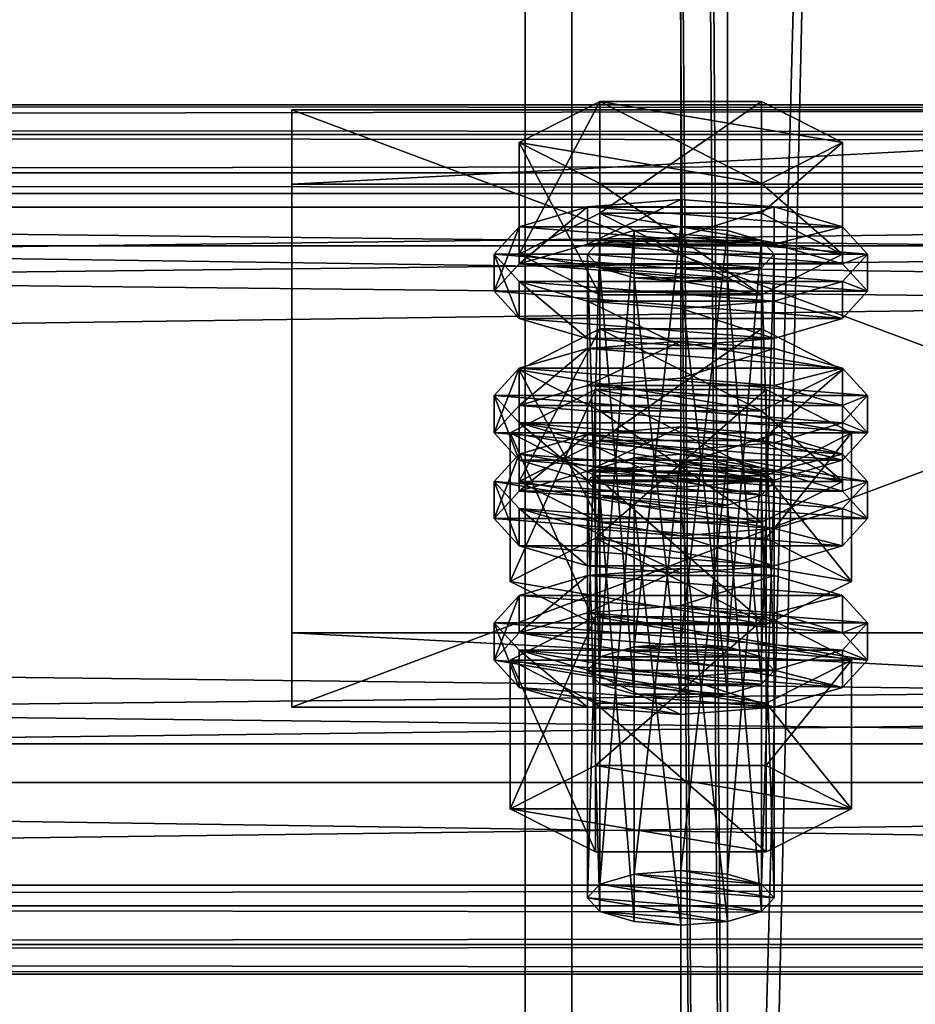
# Model space of a CAD drawing. Header units: millimetres. Extents: x 60485 to 71303, y 100 to 16900.
# Tile 215 of 256: x 63138 to 63195, y 7031 to 7095. Entities that reach past the tile are written whole.
import ezdxf

# ---------------------------------------------------------------- set-up
doc = ezdxf.new("R2010")
doc.units = ezdxf.units.MM
for name, color, linetype in [('13', 7, 'Continuous'), ('3', 7, 'Continuous'), ('4', 7, 'Continuous'), ('6', 7, 'Continuous'), ('9', 7, 'Continuous')]:
    doc.layers.add(name, color=color, linetype=linetype)

msp = doc.modelspace()

# ---------------------------------------------------------------- meshes
at = {"layer": '13', "color": 20}
mesh = msp.add_polyface(dxfattribs=at)
corners = [(63174.804, 7067.506, 5216.005), (63185.196, 7074.678, 5218.198), (63174.804, 7074.678, 5218.198), (63174, 7052.717, 5168.61), (63174.804, 7080.37, 5173.927), (63174, 7079.493, 5176.796), (63174.804, 7053.594, 5165.741), (63177, 7081.013, 5171.827), (63177, 7054.236, 5163.641), (63180, 7081.248, 5171.058), (63177, 7077.974, 5181.765), (63183, 7077.974, 5181.765), (63180, 7077.739, 5182.534), (63174.804, 7078.616, 5179.665), (63185.196, 7078.616, 5179.665), (63186, 7079.493, 5176.796), (63185.196, 7080.37, 5173.927), (63169.608, 7079.493, 5176.796), (63174.804, 7082.125, 5168.19), (63174.804, 7089.297, 5170.382), (63169.608, 7086.666, 5178.989), (63185.196, 7089.297, 5170.382), (63185.196, 7076.862, 5185.403), (63174.804, 7076.862, 5185.403), (63174.804, 7084.034, 5187.596), (63185.196, 7084.034, 5187.596), (63168, 7077.103, 5176.065), (63169.608, 7078.857, 5170.328), (63169.608, 7081.248, 5171.058), (63168, 7079.493, 5176.796), (63174, 7080.141, 5166.127), (63174, 7082.532, 5166.858), (63180, 7080.611, 5164.59), (63180, 7083.002, 5165.321), (63180, 7073.594, 5187.541), (63174, 7074.064, 5186.004), (63174, 7076.455, 5186.734), (63180, 7075.985, 5188.272), (63169.608, 7075.348, 5181.803), (63169.608, 7077.739, 5182.534), (63190.392, 7078.857, 5170.328), (63192, 7077.103, 5176.065), (63190.392, 7075.348, 5181.803), (63186, 7074.064, 5186.004), (63186, 7076.455, 5186.734), (63190.392, 7077.739, 5182.534), (63192, 7079.493, 5176.796), (63190.392, 7081.248, 5171.058), (63174, 7071.04, 5163.345), (63180, 7073.901, 5162.538), (63174, 7073.431, 5164.076), (63186, 7073.431, 5164.076)]
mesh.append_faces([[corners[k] for k in face] for face in [(0, 1, 2, 2), (3, 4, 5, 5), (6, 7, 4, 4), (8, 9, 7, 7), (10, 11, 12, 12), (17, 19, 20, 20), (18, 21, 19, 19), (23, 20, 24, 24), (22, 17, 23, 23), (20, 25, 24, 24), (26, 28, 29, 29), (27, 31, 28, 28), (30, 33, 31, 31), (34, 36, 37, 37), (35, 39, 36, 36), (38, 29, 39, 39), (43, 35, 34, 34), (36, 44, 37, 37), (48, 49, 50, 50), (51, 50, 49, 49)]], dxfattribs={"vtx0": -1, "color": 20})
mesh.append_faces([[corners[k] for k in face] for face in [(11, 10, 13, 13), (14, 13, 5, 5), (15, 5, 4, 4), (16, 4, 7, 7), (22, 18, 17, 17), (25, 20, 19, 19), (40, 30, 27, 27), (41, 27, 26, 26), (42, 26, 38, 38), (43, 38, 35, 35), (44, 36, 39, 39), (45, 39, 29, 29), (46, 29, 28, 28), (47, 28, 31, 31)]], dxfattribs={"vtx0": -1, "vtx2": -1, "vtx3": -1, "color": 20})
mesh.append_faces([[corners[k] for k in face] for face in [(17, 18, 19, 19), (22, 23, 24, 24), (23, 17, 20, 20), (26, 27, 28, 28), (27, 30, 31, 31), (30, 32, 33, 33), (34, 35, 36, 36), (35, 38, 39, 39), (38, 26, 29, 29)]], dxfattribs={"vtx2": -1, "vtx3": -1, "color": 20})
mesh = msp.add_polyface(dxfattribs=at)
corners = [(63190.392, 7072.047, 5226.804), (63174.804, 7074.678, 5218.198), (63185.196, 7074.678, 5218.198), (63180, 7054.471, 5162.872), (63183, 7081.013, 5171.827), (63180, 7081.248, 5171.058), (63183, 7054.236, 5163.641), (63185.196, 7080.37, 5173.927), (63185.196, 7053.594, 5165.741), (63186, 7079.493, 5176.796), (63183, 7077.974, 5181.765), (63174.804, 7078.616, 5179.665), (63185.196, 7078.616, 5179.665), (63174, 7079.493, 5176.796), (63174.804, 7080.37, 5173.927), (63177, 7081.013, 5171.827), (63174.804, 7082.125, 5168.19), (63185.196, 7082.125, 5168.19), (63185.196, 7089.297, 5170.382), (63190.392, 7079.493, 5176.796), (63190.392, 7086.666, 5178.989), (63185.196, 7076.862, 5185.403), (63185.196, 7084.034, 5187.596), (63174.804, 7084.034, 5187.596), (63174.804, 7089.297, 5170.382), (63180, 7080.611, 5164.59), (63186, 7080.141, 5166.127), (63186, 7082.532, 5166.858), (63180, 7083.002, 5165.321), (63190.392, 7078.857, 5170.328), (63190.392, 7081.248, 5171.058), (63192, 7077.103, 5176.065), (63192, 7079.493, 5176.796), (63190.392, 7075.348, 5181.803), (63190.392, 7077.739, 5182.534), (63186, 7074.064, 5186.004), (63186, 7076.455, 5186.734), (63180, 7073.594, 5187.541), (63180, 7075.985, 5188.272), (63174, 7080.141, 5166.127), (63169.608, 7078.857, 5170.328), (63168, 7077.103, 5176.065), (63169.608, 7075.348, 5181.803), (63169.608, 7077.739, 5182.534), (63168, 7079.493, 5176.796), (63169.608, 7081.248, 5171.058), (63174, 7082.532, 5166.858), (63180, 7071.51, 5161.807), (63186, 7073.431, 5164.076), (63180, 7073.901, 5162.538), (63190.392, 7072.147, 5168.276), (63174, 7073.431, 5164.076)]
mesh.append_faces([[corners[k] for k in face] for face in [(0, 1, 2, 2), (3, 4, 5, 5), (6, 7, 4, 4), (8, 9, 7, 7), (7, 5, 4, 4), (17, 20, 18, 18), (19, 22, 20, 20), (21, 23, 22, 22), (16, 19, 17, 17), (20, 24, 18, 18), (25, 27, 28, 28), (26, 30, 27, 27), (29, 32, 30, 30), (31, 34, 32, 32), (33, 36, 34, 34), (35, 38, 36, 36), (39, 26, 25, 25), (27, 46, 28, 28), (47, 48, 49, 49)]], dxfattribs={"vtx0": -1, "color": 20})
mesh.append_faces([[corners[k] for k in face] for face in [(10, 11, 12, 12), (12, 13, 9, 9), (9, 14, 7, 7), (19, 16, 21, 21), (22, 24, 20, 20), (26, 39, 29, 29), (29, 40, 31, 31), (31, 41, 33, 33), (33, 42, 35, 35), (36, 43, 34, 34), (34, 44, 32, 32), (32, 45, 30, 30), (30, 46, 27, 27), (50, 51, 48, 48)]], dxfattribs={"vtx0": -1, "vtx1": -1, "color": 20})
mesh.append_faces([[corners[k] for k in face] for face in [(7, 15, 5, 5)]], dxfattribs={"vtx0": -1, "vtx2": -1, "vtx3": -1, "color": 20})
mesh.append_faces([[corners[k] for k in face] for face in [(16, 17, 18, 18), (17, 19, 20, 20), (19, 21, 22, 22), (25, 26, 27, 27), (26, 29, 30, 30), (29, 31, 32, 32), (31, 33, 34, 34), (33, 35, 36, 36), (35, 37, 38, 38)]], dxfattribs={"vtx2": -1, "vtx3": -1, "color": 20})
mesh = msp.add_polyface(dxfattribs=at)
corners = [(63186, 7064.875, 5224.612), (63174.804, 7065.752, 5221.743), (63177, 7066.394, 5219.642), (63169.608, 7064.875, 5224.612), (63174.804, 7067.506, 5216.005), (63174.804, 7074.678, 5218.198), (63169.608, 7072.047, 5226.804), (63185.196, 7062.243, 5233.218), (63174.804, 7062.243, 5233.218), (63174.804, 7069.416, 5235.411), (63185.196, 7069.416, 5235.411), (63169.608, 7064.238, 5218.143), (63174, 7065.522, 5213.942), (63174, 7067.913, 5214.673), (63169.608, 7066.629, 5218.874), (63180, 7065.992, 5212.405), (63180, 7068.383, 5213.136), (63192, 7064.875, 5224.612), (63174, 7052.717, 5168.61), (63174.804, 7053.594, 5165.741), (63174.804, 7080.37, 5173.927), (63177, 7054.236, 5163.641), (63177, 7081.013, 5171.827), (63180, 7054.471, 5162.872), (63180, 7081.248, 5171.058), (63180, 7050.963, 5174.348), (63177, 7077.974, 5181.765), (63180, 7077.739, 5182.534), (63177, 7051.198, 5173.579), (63174.804, 7078.616, 5179.665), (63174.804, 7051.84, 5171.479), (63174, 7079.493, 5176.796), (63169.03, 7058.439, 5170.359), (63174.515, 7070.779, 5164.198), (63169.03, 7068.002, 5173.283), (63174.515, 7061.216, 5161.274), (63185.485, 7070.779, 5164.198), (63185.485, 7065.224, 5182.368), (63174.515, 7065.224, 5182.368), (63168, 7068.002, 5173.283), (63169.608, 7069.756, 5167.545), (63169.608, 7072.147, 5168.276), (63168, 7070.392, 5174.014), (63174, 7071.04, 5163.345), (63174, 7073.431, 5164.076), (63180, 7071.51, 5161.807), (63180, 7073.901, 5162.538), (63180, 7064.493, 5184.759), (63174, 7064.963, 5183.221), (63174, 7067.354, 5183.952), (63180, 7066.884, 5185.489), (63169.608, 7066.247, 5179.021), (63169.608, 7068.638, 5179.752), (63186, 7071.04, 5163.345), (63190.392, 7069.756, 5167.545), (63192, 7068.002, 5173.283), (63190.392, 7066.247, 5179.021), (63190.392, 7068.638, 5179.752), (63192, 7070.392, 5174.014), (63190.392, 7072.147, 5168.276)]
mesh.append_faces([[corners[k] for k in face] for face in [(3, 5, 6, 6), (8, 6, 9, 9), (6, 10, 9, 9), (11, 13, 14, 14), (12, 16, 13, 13), (25, 26, 27, 27), (28, 29, 26, 26), (30, 31, 29, 29), (32, 33, 34, 34), (35, 36, 33, 33), (34, 37, 38, 38), (39, 41, 42, 42), (40, 44, 41, 41), (47, 49, 50, 50), (48, 52, 49, 49), (51, 42, 52, 52), (43, 53, 45, 45), (52, 50, 49, 49)]], dxfattribs={"vtx0": -1, "color": 20})
mesh.append_faces([[corners[k] for k in face] for face in [(0, 1, 2, 2), (10, 6, 5, 5), (17, 14, 13, 13), (37, 34, 33, 33), (54, 43, 40, 40), (55, 40, 39, 39), (56, 39, 51, 51), (57, 52, 42, 42), (58, 42, 41, 41), (59, 41, 44, 44)]], dxfattribs={"vtx0": -1, "vtx2": -1, "vtx3": -1, "color": 20})
mesh.append_faces([[corners[k] for k in face] for face in [(3, 4, 5, 5), (7, 8, 9, 9), (8, 3, 6, 6), (11, 12, 13, 13), (12, 15, 16, 16), (18, 19, 20, 20), (19, 21, 22, 22), (21, 23, 24, 24), (30, 18, 31, 31), (39, 40, 41, 41), (40, 43, 44, 44), (43, 45, 46, 46), (47, 48, 49, 49), (48, 51, 52, 52), (51, 39, 42, 42)]], dxfattribs={"vtx2": -1, "vtx3": -1, "color": 20})
mesh = msp.add_polyface(dxfattribs=at)
corners = [(63185.196, 7065.752, 5221.743), (63177, 7066.394, 5219.642), (63180, 7066.629, 5218.874), (63183, 7066.394, 5219.642), (63174.804, 7067.506, 5216.005), (63185.196, 7067.506, 5216.005), (63185.196, 7074.678, 5218.198), (63190.392, 7064.875, 5224.612), (63190.392, 7072.047, 5226.804), (63185.196, 7062.243, 5233.218), (63185.196, 7069.416, 5235.411), (63174.804, 7069.416, 5235.411), (63174.804, 7074.678, 5218.198), (63180, 7065.992, 5212.405), (63186, 7065.522, 5213.942), (63186, 7067.913, 5214.673), (63180, 7068.383, 5213.136), (63190.392, 7066.629, 5218.874), (63192, 7064.875, 5224.612), (63174, 7067.913, 5214.673), (63180, 7054.471, 5162.872), (63183, 7054.236, 5163.641), (63183, 7081.013, 5171.827), (63185.196, 7053.594, 5165.741), (63185.196, 7080.37, 5173.927), (63186, 7052.717, 5168.61), (63186, 7079.493, 5176.796), (63185.196, 7078.616, 5179.665), (63185.196, 7051.84, 5171.479), (63183, 7077.974, 5181.765), (63183, 7051.198, 5173.579), (63180, 7077.739, 5182.534), (63174.515, 7061.216, 5161.274), (63185.485, 7061.216, 5161.274), (63185.485, 7070.779, 5164.198), (63190.97, 7068.002, 5173.283), (63185.485, 7065.224, 5182.368), (63174.515, 7070.779, 5164.198), (63180, 7071.51, 5161.807), (63186, 7071.04, 5163.345), (63186, 7073.431, 5164.076), (63190.392, 7069.756, 5167.545), (63190.392, 7072.147, 5168.276), (63192, 7068.002, 5173.283), (63192, 7070.392, 5174.014), (63190.392, 7066.247, 5179.021), (63190.392, 7068.638, 5179.752), (63186, 7064.963, 5183.221), (63186, 7067.354, 5183.952), (63180, 7066.884, 5185.489), (63174, 7071.04, 5163.345), (63169.608, 7069.756, 5167.545), (63168, 7068.002, 5173.283), (63169.608, 7068.638, 5179.752), (63168, 7070.392, 5174.014), (63169.608, 7072.147, 5168.276)]
mesh.append_faces([[corners[k] for k in face] for face in [(0, 2, 3, 3), (5, 8, 6, 6), (7, 10, 8, 8), (9, 11, 10, 10), (4, 7, 5, 5), (13, 15, 16, 16), (14, 17, 15, 15), (17, 16, 15, 15), (25, 27, 26, 26), (28, 29, 27, 27), (30, 31, 29, 29), (33, 35, 34, 34), (35, 37, 34, 34), (39, 42, 40, 40), (41, 44, 42, 42), (43, 46, 44, 44), (45, 48, 46, 46), (47, 49, 48, 48)]], dxfattribs={"vtx0": -1, "color": 20})
mesh.append_faces([[corners[k] for k in face] for face in [(10, 12, 8, 8), (18, 19, 17, 17), (36, 37, 35, 35), (39, 50, 41, 41), (41, 51, 43, 43), (43, 52, 45, 45), (49, 53, 48, 48), (48, 53, 46, 46), (46, 54, 44, 44), (44, 55, 42, 42)]], dxfattribs={"vtx0": -1, "vtx1": -1, "color": 20})
mesh.append_faces([[corners[k] for k in face] for face in [(0, 1, 2, 2), (17, 19, 16, 16)]], dxfattribs={"vtx0": -1, "vtx2": -1, "vtx3": -1, "color": 20})
mesh.append_faces([[corners[k] for k in face] for face in [(4, 5, 6, 6), (5, 7, 8, 8), (7, 9, 10, 10), (13, 14, 15, 15), (20, 21, 22, 22), (21, 23, 24, 24), (23, 25, 26, 26), (32, 33, 34, 34), (38, 39, 40, 40), (39, 41, 42, 42), (41, 43, 44, 44), (43, 45, 46, 46), (45, 47, 48, 48)]], dxfattribs={"vtx2": -1, "vtx3": -1, "color": 20})
mesh = msp.add_polyface(dxfattribs=at)
corners = [(63174, 7038.098, 5216.425), (63174.804, 7065.752, 5221.743), (63174, 7064.875, 5224.612), (63174.804, 7038.975, 5213.556), (63177, 7066.394, 5219.642), (63177, 7039.617, 5211.456), (63180, 7066.629, 5218.874), (63177, 7036.579, 5221.394), (63174.804, 7063.998, 5227.48), (63177, 7063.356, 5229.581), (63174.804, 7037.221, 5219.294), (63180, 7063.121, 5230.349), (63183, 7063.356, 5229.581), (63185.196, 7063.998, 5227.48), (63190.392, 7064.875, 5224.612), (63174.804, 7067.506, 5216.005), (63169.608, 7064.875, 5224.612), (63185.196, 7062.243, 5233.218), (63174.804, 7062.243, 5233.218), (63168, 7062.484, 5223.881), (63169.608, 7064.238, 5218.143), (63169.608, 7066.629, 5218.874), (63168, 7064.875, 5224.612), (63180, 7058.976, 5235.356), (63174, 7059.446, 5233.819), (63174, 7061.836, 5234.55), (63180, 7061.366, 5236.087), (63169.608, 7060.73, 5229.618), (63169.608, 7063.121, 5230.349), (63174, 7065.522, 5213.942), (63186, 7065.522, 5213.942), (63180, 7065.992, 5212.405), (63190.392, 7064.238, 5218.143), (63192, 7062.484, 5223.881), (63190.392, 7060.73, 5229.618), (63186, 7059.446, 5233.819), (63186, 7061.836, 5234.55), (63190.392, 7063.121, 5230.349), (63169.608, 7055.137, 5215.36), (63174, 7056.421, 5211.16), (63174, 7058.812, 5211.891), (63169.608, 7057.528, 5216.091), (63180, 7056.892, 5209.622), (63180, 7059.282, 5210.353), (63192, 7055.774, 5221.829), (63168, 7055.774, 5221.829), (63190.392, 7057.528, 5216.091), (63186, 7058.812, 5211.891), (63180, 7050.963, 5174.348), (63177, 7051.198, 5173.579), (63177, 7077.974, 5181.765), (63174.804, 7051.84, 5171.479), (63174.804, 7078.616, 5179.665), (63169.03, 7058.439, 5170.359), (63174.515, 7061.216, 5161.274), (63174.515, 7070.779, 5164.198), (63185.485, 7055.661, 5179.444), (63174.515, 7055.661, 5179.444), (63174.515, 7065.224, 5182.368), (63169.03, 7068.002, 5173.283), (63186, 7064.963, 5183.221), (63169.608, 7066.247, 5179.021), (63174, 7064.963, 5183.221), (63180, 7064.493, 5184.759)]
mesh.append_faces([[corners[k] for k in face] for face in [(0, 1, 2, 2), (3, 4, 1, 1), (5, 6, 4, 4), (7, 8, 9, 9), (10, 2, 8, 8), (8, 11, 9, 9), (17, 16, 18, 18), (19, 21, 22, 22), (23, 25, 26, 26), (24, 28, 25, 25), (27, 22, 28, 28), (29, 30, 31, 31), (35, 24, 23, 23), (28, 26, 25, 25), (38, 40, 41, 41), (39, 43, 40, 40), (47, 40, 43, 43), (57, 59, 58, 58), (60, 62, 63, 63)]], dxfattribs={"vtx0": -1, "color": 20})
mesh.append_faces([[corners[k] for k in face] for face in [(12, 8, 2, 2), (13, 2, 1, 1), (14, 15, 16, 16), (32, 29, 20, 20), (33, 20, 19, 19), (34, 19, 27, 27), (35, 27, 24, 24), (36, 28, 22, 22), (37, 22, 21, 21), (44, 45, 41, 41), (46, 41, 40, 40), (56, 54, 53, 53), (60, 61, 62, 62)]], dxfattribs={"vtx0": -1, "vtx2": -1, "vtx3": -1, "color": 20})
mesh.append_faces([[corners[k] for k in face] for face in [(19, 20, 21, 21), (23, 24, 25, 25), (24, 27, 28, 28), (27, 19, 22, 22), (38, 39, 40, 40), (39, 42, 43, 43), (48, 49, 50, 50), (49, 51, 52, 52), (53, 54, 55, 55), (56, 57, 58, 58), (57, 53, 59, 59)]], dxfattribs={"vtx2": -1, "vtx3": -1, "color": 20})
mesh = msp.add_polyface(dxfattribs=at)
corners = [(63180, 7039.852, 5210.687), (63183, 7066.394, 5219.642), (63180, 7066.629, 5218.874), (63183, 7039.617, 5211.456), (63185.196, 7065.752, 5221.743), (63185.196, 7038.975, 5213.556), (63186, 7064.875, 5224.612), (63186, 7038.098, 5216.425), (63185.196, 7063.998, 5227.48), (63185.196, 7037.221, 5219.294), (63183, 7063.356, 5229.581), (63180, 7063.121, 5230.349), (63174.804, 7063.998, 5227.48), (63174, 7064.875, 5224.612), (63174.804, 7065.752, 5221.743), (63177, 7066.394, 5219.642), (63190.392, 7064.875, 5224.612), (63169.608, 7064.875, 5224.612), (63185.196, 7062.243, 5233.218), (63186, 7065.522, 5213.942), (63190.392, 7064.238, 5218.143), (63190.392, 7066.629, 5218.874), (63192, 7062.484, 5223.881), (63192, 7064.875, 5224.612), (63190.392, 7060.73, 5229.618), (63190.392, 7063.121, 5230.349), (63186, 7059.446, 5233.819), (63186, 7061.836, 5234.55), (63180, 7058.976, 5235.356), (63180, 7061.366, 5236.087), (63174, 7065.522, 5213.942), (63169.608, 7064.238, 5218.143), (63168, 7062.484, 5223.881), (63169.608, 7060.73, 5229.618), (63169.608, 7063.121, 5230.349), (63168, 7064.875, 5224.612), (63169.608, 7066.629, 5218.874), (63180, 7056.892, 5209.622), (63186, 7056.421, 5211.16), (63186, 7058.812, 5211.891), (63180, 7059.282, 5210.353), (63190.392, 7055.137, 5215.36), (63190.392, 7057.528, 5216.091), (63192, 7055.774, 5221.829), (63169.608, 7057.528, 5216.091), (63174, 7058.812, 5211.891), (63186, 7052.717, 5168.61), (63185.196, 7051.84, 5171.479), (63185.196, 7078.616, 5179.665), (63183, 7051.198, 5173.579), (63183, 7077.974, 5181.765), (63180, 7050.963, 5174.348), (63180, 7077.739, 5182.534), (63185.485, 7061.216, 5161.274), (63190.97, 7058.439, 5170.359), (63190.97, 7068.002, 5173.283), (63185.485, 7055.661, 5179.444), (63185.485, 7065.224, 5182.368), (63174.515, 7065.224, 5182.368), (63174.515, 7061.216, 5161.274), (63186, 7064.963, 5183.221), (63180, 7064.493, 5184.759), (63180, 7066.884, 5185.489), (63190.392, 7066.247, 5179.021), (63169.608, 7066.247, 5179.021)]
mesh.append_faces([[corners[k] for k in face] for face in [(0, 1, 2, 2), (3, 4, 1, 1), (5, 6, 4, 4), (7, 8, 6, 6), (9, 10, 8, 8), (20, 23, 21, 21), (22, 25, 23, 23), (24, 27, 25, 25), (26, 29, 27, 27), (37, 39, 40, 40), (38, 42, 39, 39), (54, 57, 55, 55), (56, 58, 57, 57), (59, 54, 53, 53)]], dxfattribs={"vtx0": -1, "color": 20})
mesh.append_faces([[corners[k] for k in face] for face in [(11, 12, 10, 10), (10, 13, 8, 8), (8, 14, 6, 6), (6, 15, 4, 4), (16, 17, 18, 18), (19, 30, 20, 20), (20, 31, 22, 22), (22, 32, 24, 24), (24, 33, 26, 26), (29, 34, 27, 27), (27, 35, 25, 25), (25, 36, 23, 23), (43, 44, 42, 42), (42, 45, 39, 39), (54, 59, 56, 56), (63, 64, 60, 60)]], dxfattribs={"vtx0": -1, "vtx1": -1, "color": 20})
mesh.append_faces([[corners[k] for k in face] for face in [(19, 20, 21, 21), (20, 22, 23, 23), (22, 24, 25, 25), (24, 26, 27, 27), (26, 28, 29, 29), (37, 38, 39, 39), (38, 41, 42, 42), (46, 47, 48, 48), (47, 49, 50, 50), (49, 51, 52, 52), (53, 54, 55, 55), (54, 56, 57, 57), (60, 61, 62, 62)]], dxfattribs={"vtx2": -1, "vtx3": -1, "color": 20})
mesh = msp.add_polyface(dxfattribs=at)
corners = [(63174, 7038.098, 5216.425), (63174.804, 7038.975, 5213.556), (63174.804, 7065.752, 5221.743), (63177, 7039.617, 5211.456), (63177, 7066.394, 5219.642), (63180, 7039.852, 5210.687), (63180, 7066.629, 5218.874), (63180, 7036.344, 5222.163), (63177, 7036.579, 5221.394), (63177, 7063.356, 5229.581), (63180, 7063.121, 5230.349), (63174.804, 7037.221, 5219.294), (63174.804, 7063.998, 5227.48), (63174, 7064.875, 5224.612), (63186, 7038.098, 5216.425), (63185.196, 7037.221, 5219.294), (63183, 7036.579, 5221.394), (63169.03, 7043.82, 5218.174), (63174.515, 7046.598, 5209.09), (63174.515, 7056.161, 5212.013), (63169.03, 7053.383, 5221.098), (63185.485, 7056.161, 5212.013), (63185.485, 7041.042, 5227.259), (63174.515, 7041.042, 5227.259), (63174.515, 7050.606, 5230.183), (63190.97, 7043.82, 5218.174), (63185.485, 7050.606, 5230.183), (63190.97, 7053.383, 5221.098), (63168, 7053.383, 5221.098), (63169.608, 7055.137, 5215.36), (63169.608, 7057.528, 5216.091), (63168, 7055.774, 5221.829), (63180, 7049.875, 5232.574), (63174, 7050.345, 5231.036), (63174, 7052.735, 5231.767), (63180, 7052.265, 5233.305), (63169.608, 7051.629, 5226.836), (63169.608, 7054.02, 5227.567), (63190.392, 7055.137, 5215.36), (63180, 7056.892, 5209.622), (63174, 7056.421, 5211.16), (63192, 7053.383, 5221.098), (63190.392, 7051.629, 5226.836), (63186, 7050.345, 5231.036), (63190.392, 7054.02, 5227.567), (63185.196, 7053.594, 5165.741), (63177, 7054.236, 5163.641), (63174.804, 7053.594, 5165.741), (63186, 7052.717, 5168.61), (63174, 7052.717, 5168.61), (63185.196, 7051.84, 5171.479), (63174.804, 7051.84, 5171.479), (63183, 7051.198, 5173.579), (63177, 7051.198, 5173.579), (63185.485, 7055.661, 5179.444), (63169.03, 7058.439, 5170.359), (63174.515, 7055.661, 5179.444)]
mesh.append_faces([[corners[k] for k in face] for face in [(7, 9, 10, 10), (7, 11, 8, 8), (17, 19, 20, 20), (18, 21, 19, 19), (23, 20, 24, 24), (22, 17, 23, 23), (20, 26, 24, 24), (28, 30, 31, 31), (32, 34, 35, 35), (33, 37, 34, 34), (36, 31, 37, 37), (32, 36, 33, 33), (37, 35, 34, 34), (54, 55, 56, 56)]], dxfattribs={"vtx0": -1, "color": 20})
mesh.append_faces([[corners[k] for k in face] for face in [(16, 11, 7, 7), (43, 36, 32, 32)]], dxfattribs={"vtx0": -1, "vtx1": -1, "color": 20})
mesh.append_faces([[corners[k] for k in face] for face in [(14, 3, 1, 1), (15, 1, 0, 0), (16, 0, 11, 11), (25, 18, 17, 17), (27, 20, 19, 19), (38, 39, 40, 40), (41, 40, 29, 29), (42, 29, 28, 28), (43, 28, 36, 36), (44, 37, 31, 31), (45, 46, 47, 47), (48, 47, 49, 49), (50, 49, 51, 51), (52, 51, 53, 53)]], dxfattribs={"vtx0": -1, "vtx2": -1, "vtx3": -1, "color": 20})
mesh.append_faces([[corners[k] for k in face] for face in [(0, 1, 2, 2), (1, 3, 4, 4), (3, 5, 6, 6), (7, 8, 9, 9), (8, 11, 12, 12), (11, 0, 13, 13), (17, 18, 19, 19), (22, 23, 24, 24), (23, 17, 20, 20), (28, 29, 30, 30), (32, 33, 34, 34), (33, 36, 37, 37), (36, 28, 31, 31)]], dxfattribs={"vtx2": -1, "vtx3": -1, "color": 20})
mesh = msp.add_polyface(dxfattribs=at)
corners = [(63180, 7039.852, 5210.687), (63183, 7039.617, 5211.456), (63183, 7066.394, 5219.642), (63185.196, 7038.975, 5213.556), (63185.196, 7065.752, 5221.743), (63186, 7038.098, 5216.425), (63186, 7064.875, 5224.612), (63185.196, 7037.221, 5219.294), (63185.196, 7063.998, 5227.48), (63183, 7036.579, 5221.394), (63183, 7063.356, 5229.581), (63180, 7036.344, 5222.163), (63180, 7063.121, 5230.349), (63177, 7039.617, 5211.456), (63174.804, 7038.975, 5213.556), (63174, 7038.098, 5216.425), (63174.515, 7046.598, 5209.09), (63185.485, 7046.598, 5209.09), (63185.485, 7056.161, 5212.013), (63190.97, 7043.82, 5218.174), (63190.97, 7053.383, 5221.098), (63185.485, 7041.042, 5227.259), (63185.485, 7050.606, 5230.183), (63174.515, 7050.606, 5230.183), (63169.03, 7043.82, 5218.174), (63169.03, 7053.383, 5221.098), (63174.515, 7056.161, 5212.013), (63190.392, 7055.137, 5215.36), (63192, 7053.383, 5221.098), (63192, 7055.774, 5221.829), (63190.392, 7057.528, 5216.091), (63190.392, 7051.629, 5226.836), (63190.392, 7054.02, 5227.567), (63186, 7050.345, 5231.036), (63186, 7052.735, 5231.767), (63180, 7049.875, 5232.574), (63180, 7052.265, 5233.305), (63180, 7056.892, 5209.622), (63186, 7056.421, 5211.16), (63174, 7056.421, 5211.16), (63169.608, 7055.137, 5215.36), (63168, 7053.383, 5221.098), (63169.608, 7054.02, 5227.567), (63168, 7055.774, 5221.829), (63177, 7054.236, 5163.641), (63183, 7054.236, 5163.641), (63180, 7054.471, 5162.872), (63185.196, 7053.594, 5165.741), (63174.804, 7053.594, 5165.741), (63186, 7052.717, 5168.61), (63174, 7052.717, 5168.61), (63185.196, 7051.84, 5171.479), (63174.804, 7051.84, 5171.479), (63183, 7051.198, 5173.579), (63177, 7051.198, 5173.579), (63180, 7050.963, 5174.348)]
mesh.append_faces([[corners[k] for k in face] for face in [(9, 12, 10, 10), (0, 3, 1, 1), (17, 20, 18, 18), (19, 22, 20, 20), (21, 23, 22, 22), (16, 19, 17, 17), (20, 26, 18, 18), (27, 29, 30, 30), (28, 32, 29, 29), (31, 34, 32, 32), (33, 36, 34, 34), (37, 27, 38, 38), (44, 45, 46, 46), (53, 54, 55, 55)]], dxfattribs={"vtx0": -1, "color": 20})
mesh.append_faces([[corners[k] for k in face] for face in [(3, 13, 5, 5), (5, 14, 7, 7), (7, 15, 9, 9), (19, 24, 21, 21), (22, 25, 20, 20), (27, 39, 28, 28), (28, 40, 31, 31), (31, 41, 33, 33), (36, 42, 34, 34), (34, 42, 32, 32), (32, 43, 29, 29), (45, 44, 47, 47), (47, 48, 49, 49), (49, 50, 51, 51), (51, 52, 53, 53)]], dxfattribs={"vtx0": -1, "vtx1": -1, "color": 20})
mesh.append_faces([[corners[k] for k in face] for face in [(3, 0, 13, 13)]], dxfattribs={"vtx0": -1, "vtx2": -1, "vtx3": -1, "color": 20})
mesh.append_faces([[corners[k] for k in face] for face in [(0, 1, 2, 2), (1, 3, 4, 4), (3, 5, 6, 6), (5, 7, 8, 8), (7, 9, 10, 10), (9, 11, 12, 12), (16, 17, 18, 18), (17, 19, 20, 20), (19, 21, 22, 22), (27, 28, 29, 29), (28, 31, 32, 32), (31, 33, 34, 34), (33, 35, 36, 36)]], dxfattribs={"vtx2": -1, "vtx3": -1, "color": 20})
at = {"layer": '3', "color": 91}
mesh = msp.add_polyface(dxfattribs=at)
corners = [(63170, 8485, 5564.7), (63230, 8485, 5564.7), (63230, 145.041, 3014.919), (63170, 145.041, 3014.919), (63170, 271.84, 2970.03), (63230, 271.84, 2970.03), (63230, 8485, 5481.045), (63170, 8485, 5481.045), (63170, 145.041, 2970.03), (63227, 8485, 5484.182), (63173, 8485, 5484.182), (63173, 8485, 5561.563), (63227, 8485, 5561.563), (63173, 145.041, 3011.782), (63227, 145.041, 3011.782), (63173, 261.579, 2970.03), (63173, 145.041, 2970.03), (63227, 261.579, 2970.03), (63227, 145.041, 2970.03), (63230, 145.041, 2970.03)]
mesh.append_faces([[corners[k] for k in face] for face in [(0, 2, 3, 3), (4, 6, 7, 7), (4, 3, 8, 8), (0, 4, 7, 7), (12, 13, 14, 14), (15, 11, 10, 10), (13, 15, 16, 16), (17, 10, 9, 9), (17, 14, 18, 18), (12, 17, 9, 9), (8, 13, 16, 16), (18, 2, 19, 19), (5, 1, 6, 6), (2, 5, 19, 19), (5, 18, 19, 19), (15, 8, 16, 16)]], dxfattribs={"vtx0": -1, "color": 91})
mesh.append_faces([[corners[k] for k in face] for face in [(3, 4, 0, 0), (0, 11, 1, 1), (11, 7, 10, 10), (10, 7, 9, 9), (1, 12, 6, 6), (12, 1, 11, 11), (6, 9, 7, 7), (11, 15, 13, 13), (14, 17, 12, 12), (2, 14, 3, 3), (3, 13, 8, 8), (1, 5, 2, 2), (18, 5, 17, 17), (17, 5, 15, 15), (8, 15, 4, 4), (4, 15, 5, 5)]], dxfattribs={"vtx0": -1, "vtx1": -1, "color": 91})
mesh.append_faces([[corners[k] for k in face] for face in [(11, 0, 7, 7), (6, 12, 9, 9), (2, 18, 14, 14), (3, 14, 13, 13)]], dxfattribs={"vtx0": -1, "vtx2": -1, "vtx3": -1, "color": 91})
mesh.append_faces([[corners[k] for k in face] for face in [(0, 1, 2, 2), (4, 5, 6, 6), (12, 11, 13, 13), (17, 15, 10, 10)]], dxfattribs={"vtx2": -1, "vtx3": -1, "color": 91})
mesh = msp.add_polyface(dxfattribs=at)
corners = [(63245, 7083.985, 5136.451), (63155, 7083.985, 5136.451), (63155, 7050.363, 5246.427), (63245, 7050.363, 5246.427), (63155, 7088.767, 5137.913), (63155, 7055.144, 5247.888), (63245, 7088.767, 5137.913), (63245, 7055.144, 5247.888)]
mesh.append_faces([[corners[k] for k in face] for face in [(0, 2, 3, 3), (1, 5, 2, 2), (4, 7, 5, 5), (6, 3, 7, 7), (1, 6, 4, 4), (3, 5, 7, 7)]], dxfattribs={"vtx0": -1, "color": 91})
mesh.append_faces([[corners[k] for k in face] for face in [(0, 1, 2, 2), (1, 4, 5, 5), (4, 6, 7, 7), (6, 0, 3, 3), (1, 0, 6, 6), (3, 2, 5, 5)]], dxfattribs={"vtx2": -1, "vtx3": -1, "color": 91})
at = {"layer": '4', "color": 171}
mesh = msp.add_polyface(dxfattribs=at)
corners = [(63217, 6827.199, 4974.204), (63183, 6827.199, 4974.204), (63183, 8327.739, 3030.03), (63217, 8327.739, 3030.03), (63183, 6882.39, 4991.078), (63183, 8395.952, 3030.03), (63217, 6882.39, 4991.078), (63217, 8395.952, 3030.03), (63220, 6824.133, 4973.267), (63220, 6885.456, 4992.015), (63220, 8399.742, 3030.03), (63220, 8323.949, 3030.03), (63180, 6885.456, 4992.015), (63180, 8399.742, 3030.03), (63180, 6824.133, 4973.267), (63180, 8323.949, 3030.03)]
mesh.append_faces([[corners[k] for k in face] for face in [(0, 2, 3, 3), (1, 5, 2, 2), (4, 7, 5, 5), (6, 3, 7, 7), (8, 10, 11, 11), (9, 13, 10, 10), (12, 15, 13, 13), (14, 11, 15, 15)]], dxfattribs={"vtx0": -1, "color": 171})
mesh.append_faces([[corners[k] for k in face] for face in [(9, 6, 12, 12), (6, 8, 0, 0), (0, 8, 1, 1), (12, 4, 14, 14), (4, 12, 6, 6), (14, 1, 8, 8), (11, 3, 15, 15), (3, 10, 7, 7), (7, 10, 5, 5), (15, 2, 13, 13), (2, 15, 3, 3), (13, 5, 10, 10)]], dxfattribs={"vtx0": -1, "vtx1": -1, "color": 171})
mesh.append_faces([[corners[k] for k in face] for face in [(6, 9, 8, 8), (14, 4, 1, 1), (3, 11, 10, 10), (13, 2, 5, 5)]], dxfattribs={"vtx0": -1, "vtx2": -1, "vtx3": -1, "color": 171})
mesh.append_faces([[corners[k] for k in face] for face in [(0, 1, 2, 2), (1, 4, 5, 5), (4, 6, 7, 7), (6, 0, 3, 3), (8, 9, 10, 10), (9, 12, 13, 13), (12, 14, 15, 15), (14, 8, 11, 11)]], dxfattribs={"vtx2": -1, "vtx3": -1, "color": 171})
at = {"layer": '6', "color": 2}
mesh = msp.add_polyface(dxfattribs=at)
corners = [(63173, 8445, 2973.03), (63227, 8445, 2973.03), (63227, 281.652, 2973.03), (63173, 281.652, 2973.03), (63227, 8445, 3027.03), (63227, 458.279, 3027.03), (63173, 8445, 3027.03), (63173, 458.279, 3027.03), (63170, 8445, 2970.03), (63170, 8445, 3030.03), (63170, 468.091, 3030.03), (63170, 271.84, 2970.03), (63230, 8445, 3030.03), (63230, 468.091, 3030.03), (63230, 8445, 2970.03), (63230, 271.84, 2970.03)]
mesh.append_faces([[corners[k] for k in face] for face in [(0, 2, 3, 3), (1, 5, 2, 2), (4, 7, 5, 5), (6, 3, 7, 7), (8, 10, 11, 11), (9, 13, 10, 10), (12, 15, 13, 13), (14, 11, 15, 15)]], dxfattribs={"vtx0": -1, "color": 2})
mesh.append_faces([[corners[k] for k in face] for face in [(9, 6, 12, 12), (6, 8, 0, 0), (0, 8, 1, 1), (12, 4, 14, 14), (4, 12, 6, 6), (14, 1, 8, 8), (11, 3, 15, 15), (3, 10, 7, 7), (7, 10, 5, 5), (15, 2, 13, 13), (2, 15, 3, 3), (13, 5, 10, 10)]], dxfattribs={"vtx0": -1, "vtx1": -1, "color": 2})
mesh.append_faces([[corners[k] for k in face] for face in [(6, 9, 8, 8), (14, 4, 1, 1), (3, 11, 10, 10), (13, 2, 5, 5)]], dxfattribs={"vtx0": -1, "vtx2": -1, "vtx3": -1, "color": 2})
mesh.append_faces([[corners[k] for k in face] for face in [(0, 1, 2, 2), (1, 4, 5, 5), (4, 6, 7, 7), (6, 0, 3, 3), (8, 9, 10, 10), (9, 12, 13, 13), (12, 14, 15, 15), (14, 8, 11, 11)]], dxfattribs={"vtx2": -1, "vtx3": -1, "color": 2})
at = {"layer": '9', "color": 243}
mesh = msp.add_polyface(dxfattribs=at)
corners = [(63500, 7037.573, 5127.488), (63500, 7082.517, 5141.236), (60500, 7082.517, 5141.236), (60500, 7037.573, 5127.488), (63500, 7048.002, 5254.075), (60500, 7048.002, 5254.075), (63500, 7083.384, 5264.898), (60500, 7083.384, 5264.898), (63500, 7087.186, 5252.466), (60500, 7087.186, 5252.466), (63500, 7089.099, 5253.051), (60500, 7089.099, 5253.051), (63500, 7084.711, 5267.395), (60500, 7084.711, 5267.395), (63500, 7045.504, 5255.403), (60500, 7045.504, 5255.403), (63500, 7080.02, 5142.564), (60500, 7080.02, 5142.564), (63500, 7038.9, 5129.986), (60500, 7038.9, 5129.986), (63500, 7035.098, 5142.417), (60500, 7035.098, 5142.417), (63500, 7033.185, 5141.832), (60500, 7033.185, 5141.832)]
mesh.append_faces([[corners[k] for k in face] for face in [(0, 2, 3, 3), (1, 5, 2, 2), (4, 7, 5, 5), (6, 9, 7, 7), (8, 11, 9, 9), (10, 13, 11, 11), (12, 15, 13, 13), (14, 17, 15, 15), (16, 19, 17, 17), (18, 21, 19, 19), (20, 23, 21, 21), (22, 3, 23, 23), (20, 0, 22, 22), (8, 12, 10, 10), (11, 7, 9, 9)]], dxfattribs={"vtx0": -1, "color": 243})
mesh.append_faces([[corners[k] for k in face] for face in [(1, 16, 4, 4), (16, 0, 18, 18), (18, 0, 20, 20), (12, 6, 14, 14), (3, 19, 23, 23), (19, 2, 17, 17), (17, 2, 15, 15), (15, 5, 13, 13), (13, 7, 11, 11)]], dxfattribs={"vtx0": -1, "vtx1": -1, "color": 243})
mesh.append_faces([[corners[k] for k in face] for face in [(16, 1, 0, 0), (4, 16, 14, 14), (12, 8, 6, 6), (14, 6, 4, 4), (19, 3, 2, 2), (15, 2, 5, 5), (13, 5, 7, 7)]], dxfattribs={"vtx0": -1, "vtx2": -1, "vtx3": -1, "color": 243})
mesh.append_faces([[corners[k] for k in face] for face in [(21, 23, 19, 19)]], dxfattribs={"vtx1": -1, "color": 243})
mesh.append_faces([[corners[k] for k in face] for face in [(0, 1, 2, 2), (1, 4, 5, 5), (4, 6, 7, 7), (6, 8, 9, 9), (8, 10, 11, 11), (10, 12, 13, 13), (12, 14, 15, 15), (14, 16, 17, 17), (16, 18, 19, 19), (18, 20, 21, 21), (20, 22, 23, 23), (22, 0, 3, 3)]], dxfattribs={"vtx2": -1, "vtx3": -1, "color": 243})
mesh = msp.add_polyface(dxfattribs=at)
corners = [(66100, 7037.573, 5127.488), (66100, 7082.517, 5141.236), (62900, 7082.517, 5141.236), (62900, 7037.573, 5127.488), (66100, 7048.002, 5254.075), (62900, 7048.002, 5254.075), (66100, 7083.384, 5264.898), (62900, 7083.384, 5264.898), (66100, 7087.186, 5252.466), (62900, 7087.186, 5252.466), (66100, 7089.099, 5253.051), (62900, 7089.099, 5253.051), (66100, 7084.711, 5267.395), (62900, 7084.711, 5267.395), (66100, 7045.504, 5255.403), (62900, 7045.504, 5255.403), (66100, 7080.02, 5142.564), (62900, 7080.02, 5142.564), (66100, 7038.9, 5129.986), (62900, 7038.9, 5129.986), (66100, 7035.098, 5142.417), (62900, 7035.098, 5142.417), (66100, 7033.185, 5141.832), (62900, 7033.185, 5141.832)]
mesh.append_faces([[corners[k] for k in face] for face in [(0, 2, 3, 3), (1, 5, 2, 2), (4, 7, 5, 5), (6, 9, 7, 7), (8, 11, 9, 9), (10, 13, 11, 11), (12, 15, 13, 13), (14, 17, 15, 15), (16, 19, 17, 17), (18, 21, 19, 19), (20, 23, 21, 21), (22, 3, 23, 23), (20, 0, 22, 22), (8, 12, 10, 10), (11, 7, 9, 9), (3, 21, 23, 23)]], dxfattribs={"vtx0": -1, "color": 243})
mesh.append_faces([[corners[k] for k in face] for face in [(1, 16, 4, 4), (16, 0, 18, 18), (18, 0, 20, 20), (12, 6, 14, 14), (2, 19, 3, 3), (19, 2, 17, 17), (17, 2, 15, 15), (15, 5, 13, 13), (13, 7, 11, 11), (21, 3, 19, 19)]], dxfattribs={"vtx0": -1, "vtx1": -1, "color": 243})
mesh.append_faces([[corners[k] for k in face] for face in [(16, 1, 0, 0), (4, 16, 14, 14), (12, 8, 6, 6), (14, 6, 4, 4), (15, 2, 5, 5), (13, 5, 7, 7)]], dxfattribs={"vtx0": -1, "vtx2": -1, "vtx3": -1, "color": 243})
mesh.append_faces([[corners[k] for k in face] for face in [(0, 1, 2, 2), (1, 4, 5, 5), (4, 6, 7, 7), (6, 8, 9, 9), (8, 10, 11, 11), (10, 12, 13, 13), (12, 14, 15, 15), (14, 16, 17, 17), (16, 18, 19, 19), (18, 20, 21, 21), (20, 22, 23, 23), (22, 0, 3, 3)]], dxfattribs={"vtx2": -1, "vtx3": -1, "color": 243})

doc.saveas('drawing.dxf')
